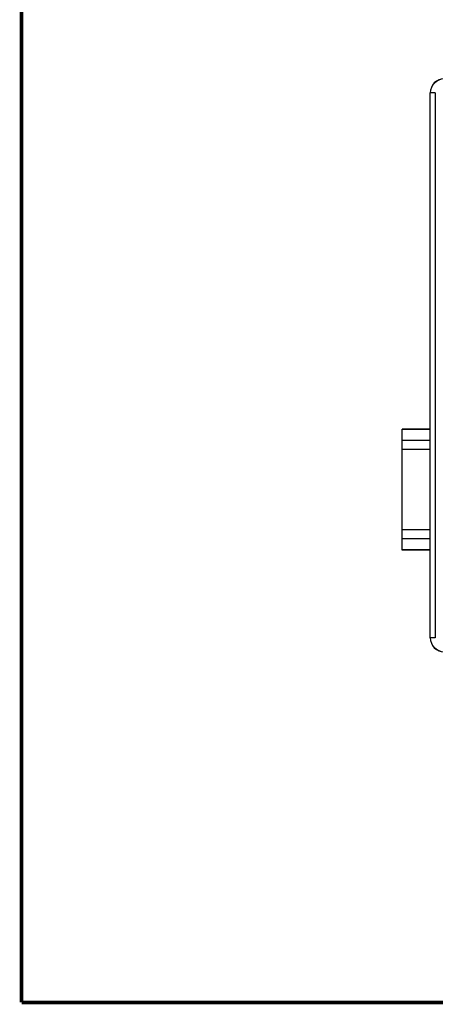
# Model space of a CAD drawing. Header units: inches. Extents: x 0.2 to 16.8, y 0.1 to 10.8.
# Tile 1 of 27: x 0.2 to 2.5, y 0.2 to 5.5. Entities that reach past the tile are written whole.
import ezdxf

# ---------------------------------------------------------------- set-up
doc = ezdxf.new("R2010")
doc.units = ezdxf.units.IN
doc.header["$LTSCALE"] = 0.935
doc.header["$MEASUREMENT"] = 0
doc.layers.get('0').update_dxf_attribs({"linetype": 'CONTINUOUS'})
doc.layers.add('DIMENSIONS', color=7, linetype='CONTINUOUS')
doc.styles.get("Standard").update_dxf_attribs({"font": 'txt', "width": 0.8})
doc.dimstyles.new('DIMSTYLE_1', dxfattribs={"dimtxt": 0.125, "dimasz": 0.18, "dimexe": 0.18, "dimexo": 0.0625, "dimgap": 0.09, "dimtad": 0, "dimtih": 1, "dimtoh": 1, "dimdec": 3, "dimzin": 4, "dimdsep": 46, "dimtxsty": 'STANDARD', "dimblk": '_FILLED', "dimblk1": '_FILLED', "dimblk2": '_FILLED', "dimcen": 0.09, "dimadec": 0, "dimazin": 0, "dimtp": 0.01, "dimtm": 0.01, "dimtfac": 1, "dimtdec": 3, "dimtofl": 0, "dimtmove": 0, "dimatfit": 3, "dimldrblk": '_FILLED', "dimfxl": 1, "dimtolj": 1, "dimtzin": 4, "dimarcsym": 0})

# ---------------------------------------------------------------- blocks, each defined once
blk = doc.blocks.new('_FILLED')
at = {"color": 0, "linetype": 'BYBLOCK'}
blk.add_solid([(0, 0), (-1, 0.174), (-1, -0.174)], dxfattribs=at)
blk = doc.blocks.new('*D0')
at = {"layer": 'DIMENSIONS', "color": 2, "linetype": 'CONTINUOUS'}
for p, q in [((4.0824, 2.0122), (4.0824, 1.0526)), ((5.2106, 2.0101), (5.2106, 1.0526)), ((4.0824, 1.1776), (3.6253, 1.1776)), ((5.2106, 1.1776), (5.5706, 1.1776))]:
    blk.add_line(p, q, dxfattribs=at)
at = {"layer": 'DIMENSIONS', "color": 2, "linetype": 'CONTINUOUS', "xscale": 0.18, "yscale": 0.18, "zscale": 0.18}
blk.add_blockref('_FILLED', (4.0824, 1.1776), dxfattribs=at)
at = {"layer": 'DIMENSIONS', "color": 2, "linetype": 'CONTINUOUS', "xscale": 0.18, "yscale": 0.18, "zscale": 0.18, "rotation": 180}
blk.add_blockref('_FILLED', (5.2106, 1.1776), dxfattribs=at)
at = {"layer": 'DIMENSIONS', "color": 2, "linetype": 'CONTINUOUS', "insert": (3.5628, 1.2401), "char_height": 0.125, "width": 1.325, "attachment_point": 3, "line_spacing_factor": 0.9}
blk.add_mtext('1.128{\\Ftxt.shx;\\W1.000000;\\H0.125000; }[28.66]', dxfattribs=at)

msp = doc.modelspace()

# ---------------------------------------------------------------- linework, layer by layer
at = {"color": 7, "linetype": 'CONTINUOUS'}
for p, q in [((2.4346, 2.2063), (2.4346, 5.1179)), ((2.4616, 5.1173), (2.4346, 5.1173)), ((2.4616, 5.1173), (2.4616, 2.2068)), ((2.2846, 2.6747), (2.2846, 3.3214)), ((2.4346, 3.3214), (2.2846, 3.3214)), ((2.4346, 3.3196), (2.2846, 3.3196)), ((2.4346, 3.2606), (2.2846, 3.2606)), ((2.4346, 3.2124), (2.2846, 3.2124)), ((2.4346, 2.7837), (2.2846, 2.7837)), ((2.4346, 2.7356), (2.2846, 2.7356)), ((2.4346, 2.6766), (2.2846, 2.6766)), ((2.4346, 2.6747), (2.2846, 2.6747)), ((2.4616, 2.2068), (2.4346, 2.2068))]:
    msp.add_line(p, q, dxfattribs=at)
at = {"color": 7, "linetype": 'CONTINUOUS', "const_width": 0.02}
for points in [[(0.25, 10.7586), (0.25, 0.2586)], [(0.25, 0.2586), (16.75, 0.2586)]]:
    msp.add_lwpolyline(points, dxfattribs=at)
at = {"color": 7, "linetype": 'CONTINUOUS'}
for centre, radius, start, end in [((2.5096, 5.1179), 0.075, 91, 180), ((2.5096, 5.1173), 0.075, 91.0003, 179.5787), ((2.5098, 5.1173), 0.0752, 179.5738, 179.9942), ((2.5098, 2.2068), 0.0752, 180.0058, 180.4262), ((2.5096, 2.2068), 0.075, 180.4212, 268.9997), ((2.5096, 2.2063), 0.075, 180, 269)]:
    msp.add_arc(centre, radius, start, end, dxfattribs=at)

# ---------------------------------------------------------------- dimensions: what is measured, and where the dimension line sits
at = {"layer": 'DIMENSIONS', "color": 2, "linetype": 'CONTINUOUS'}
dim = msp.add_linear_dim(base=(4.0824, 1.1776), p1=(5.2106, 2.0101), p2=(4.0824, 2.0122), angle=180, dimstyle='DIMSTYLE_1', dxfattribs=at)
dim.commit()
dim.dimension.update_dxf_attribs({"geometry": '*D0', "text_midpoint": (2.6003, 1.1776), "dimtype": 160})

doc.saveas('drawing.dxf')
